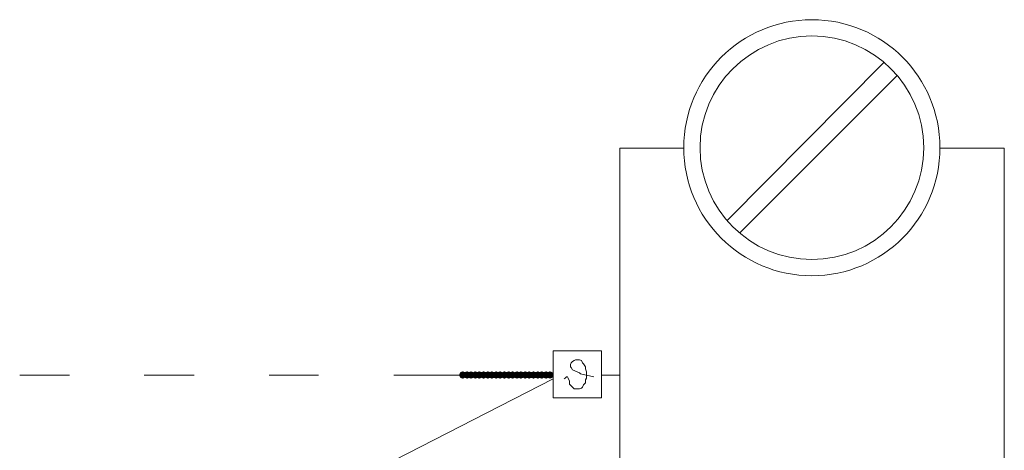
# Model space of a CAD drawing. Header units: millimetres. Extents: x -2626 to 2068, y -6169 to 7214.
# Tile 95 of 144: x -1140 to -958, y -4504 to -4424. Entities that reach past the tile are written whole.
import ezdxf

# ---------------------------------------------------------------- set-up
doc = ezdxf.new("R2010")
doc.units = ezdxf.units.MM
doc.layers.get('0').update_dxf_attribs({"color": 252})

msp = doc.modelspace()

# ---------------------------------------------------------------- hatches: boundary and pattern name
h = msp.add_hatch(color=7)
h.dxf.hatch_style = 2
h.paths.add_polyline_path([(-1057.89, -4490.65), (-1058.37, -4490.45), (-1058.57, -4489.97), (-1058.37, -4489.48), (-1057.89, -4489.28), (-1057.41, -4489.48), (-1057.21, -4489.97), (-1057.41, -4490.45)])
h = msp.add_hatch(color=7)
h.dxf.hatch_style = 2
h.paths.add_polyline_path([(-1057.08, -4490.65), (-1057.57, -4490.45), (-1057.77, -4489.97), (-1057.57, -4489.48), (-1057.08, -4489.28), (-1056.6, -4489.48), (-1056.4, -4489.97), (-1056.6, -4490.45)])
h = msp.add_hatch(color=7)
h.dxf.hatch_style = 2
h.paths.add_polyline_path([(-1056.36, -4490.65), (-1056.84, -4490.45), (-1057.04, -4489.97), (-1056.84, -4489.48), (-1056.36, -4489.28), (-1055.88, -4489.48), (-1055.68, -4489.97), (-1055.88, -4490.45)])
h = msp.add_hatch(color=7)
h.dxf.hatch_style = 2
h.paths.add_polyline_path([(-1055.56, -4490.65), (-1056.04, -4490.45), (-1056.24, -4489.97), (-1056.04, -4489.48), (-1055.56, -4489.28), (-1055.08, -4489.48), (-1054.88, -4489.97), (-1055.08, -4490.45)])
h = msp.add_hatch(color=7)
h.dxf.hatch_style = 2
h.paths.add_polyline_path([(-1054.83, -4490.65), (-1055.32, -4490.45), (-1055.52, -4489.97), (-1055.32, -4489.48), (-1054.83, -4489.28), (-1054.35, -4489.48), (-1054.15, -4489.97), (-1054.35, -4490.45)])
h = msp.add_hatch(color=7)
h.dxf.hatch_style = 2
h.paths.add_polyline_path([(-1054.03, -4490.65), (-1054.51, -4490.45), (-1054.71, -4489.97), (-1054.51, -4489.48), (-1054.03, -4489.28), (-1053.55, -4489.48), (-1053.35, -4489.97), (-1053.55, -4490.45)])
h = msp.add_hatch(color=7)
h.dxf.hatch_style = 2
h.paths.add_polyline_path([(-1053.23, -4490.65), (-1053.71, -4490.45), (-1053.91, -4489.97), (-1053.71, -4489.48), (-1053.23, -4489.28), (-1052.75, -4489.48), (-1052.54, -4489.97), (-1052.75, -4490.45)])
h = msp.add_hatch(color=7)
h.dxf.hatch_style = 2
h.paths.add_polyline_path([(-1052.5, -4490.65), (-1052.99, -4490.45), (-1053.19, -4489.97), (-1052.99, -4489.48), (-1052.5, -4489.28), (-1052.02, -4489.48), (-1051.82, -4489.97), (-1052.02, -4490.45)])
h = msp.add_hatch(color=7)
h.dxf.hatch_style = 2
h.paths.add_polyline_path([(-1051.7, -4490.65), (-1052.18, -4490.45), (-1052.38, -4489.97), (-1052.18, -4489.48), (-1051.7, -4489.28), (-1051.22, -4489.48), (-1051.02, -4489.97), (-1051.22, -4490.45)])
h = msp.add_hatch(color=7)
h.dxf.hatch_style = 2
h.paths.add_polyline_path([(-1050.98, -4490.65), (-1051.46, -4490.45), (-1051.66, -4489.97), (-1051.46, -4489.48), (-1050.98, -4489.28), (-1050.5, -4489.48), (-1050.3, -4489.97), (-1050.5, -4490.45)])
h = msp.add_hatch(color=7)
h.dxf.hatch_style = 2
h.paths.add_polyline_path([(-1050.17, -4490.65), (-1050.66, -4490.45), (-1050.86, -4489.97), (-1050.66, -4489.48), (-1050.17, -4489.28), (-1049.69, -4489.48), (-1049.49, -4489.97), (-1049.69, -4490.45)])
h = msp.add_hatch(color=7)
h.dxf.hatch_style = 2
h.paths.add_polyline_path([(-1049.37, -4490.65), (-1049.85, -4490.45), (-1050.05, -4489.97), (-1049.85, -4489.48), (-1049.37, -4489.28), (-1048.89, -4489.48), (-1048.69, -4489.97), (-1048.89, -4490.45)])
h = msp.add_hatch(color=7)
h.dxf.hatch_style = 2
h.paths.add_polyline_path([(-1048.65, -4490.65), (-1049.13, -4490.45), (-1049.33, -4489.97), (-1049.13, -4489.48), (-1048.65, -4489.28), (-1048.17, -4489.48), (-1047.96, -4489.97), (-1048.17, -4490.45)])
h = msp.add_hatch(color=7)
h.dxf.hatch_style = 2
h.paths.add_polyline_path([(-1047.84, -4490.65), (-1048.33, -4490.45), (-1048.53, -4489.97), (-1048.33, -4489.48), (-1047.84, -4489.28), (-1047.36, -4489.48), (-1047.16, -4489.97), (-1047.36, -4490.45)])
h = msp.add_hatch(color=7)
h.dxf.hatch_style = 2
h.paths.add_polyline_path([(-1047.12, -4490.65), (-1047.6, -4490.45), (-1047.8, -4489.97), (-1047.6, -4489.48), (-1047.12, -4489.28), (-1046.64, -4489.48), (-1046.44, -4489.97), (-1046.64, -4490.45)])
h = msp.add_hatch(color=7)
h.dxf.hatch_style = 2
h.paths.add_polyline_path([(-1046.32, -4490.65), (-1046.8, -4490.45), (-1047, -4489.97), (-1046.8, -4489.48), (-1046.32, -4489.28), (-1045.84, -4489.48), (-1045.63, -4489.97), (-1045.84, -4490.45)])
h = msp.add_hatch(color=7)
h.dxf.hatch_style = 2
h.paths.add_polyline_path([(-1045.59, -4490.65), (-1046.08, -4490.45), (-1046.28, -4489.97), (-1046.08, -4489.48), (-1045.59, -4489.28), (-1045.11, -4489.48), (-1044.91, -4489.97), (-1045.11, -4490.45)])
h = msp.add_hatch(color=7)
h.dxf.hatch_style = 2
h.paths.add_polyline_path([(-1044.79, -4490.65), (-1045.27, -4490.45), (-1045.47, -4489.97), (-1045.27, -4489.48), (-1044.79, -4489.28), (-1044.31, -4489.48), (-1044.11, -4489.97), (-1044.31, -4490.45)])
h = msp.add_hatch(color=7)
h.dxf.hatch_style = 2
h.paths.add_polyline_path([(-1043.99, -4490.65), (-1044.47, -4490.45), (-1044.67, -4489.97), (-1044.47, -4489.48), (-1043.99, -4489.28), (-1043.5, -4489.48), (-1043.3, -4489.97), (-1043.5, -4490.45)])
h = msp.add_hatch(color=7)
h.dxf.hatch_style = 2
h.paths.add_polyline_path([(-1043.26, -4490.65), (-1043.75, -4490.45), (-1043.95, -4489.97), (-1043.75, -4489.48), (-1043.26, -4489.28), (-1042.78, -4489.48), (-1042.58, -4489.97), (-1042.78, -4490.45)])
h = msp.add_hatch(color=7)
h.dxf.hatch_style = 2
h.paths.add_polyline_path([(-1042.46, -4490.65), (-1042.94, -4490.45), (-1043.14, -4489.97), (-1042.94, -4489.48), (-1042.46, -4489.28), (-1041.98, -4489.48), (-1041.78, -4489.97), (-1041.98, -4490.45)])
h = msp.add_hatch(color=7)
h.dxf.hatch_style = 2
h.paths.add_polyline_path([(-1041.74, -4490.65), (-1042.22, -4490.45), (-1042.42, -4489.97), (-1042.22, -4489.48), (-1041.74, -4489.28), (-1041.26, -4489.48), (-1041.05, -4489.97), (-1041.26, -4490.45)])

# ---------------------------------------------------------------- linework, layer by layer
at = {"color": 7, "lineweight": 0}
for points in [[(-1008.87, -4461.28), (-979.87, -4432.03)], [(-1006.62, -4463.69), (-977.37, -4434.44)], [(-1038.36, -4490.53), (-1038.12, -4491.09), (-1038.12, -4491.65), (-1037.24, -4492.54), (-1036.27, -4492.54), (-1035.87, -4492.38), (-1035.71, -4492.22), (-1035.55, -4491.81), (-1035.15, -4491.41), (-1035.15, -4490.85), (-1034.99, -4490.53), (-1034.99, -4489.4), (-1035.15, -4488.84), (-1035.15, -4488.44), (-1035.55, -4487.88), (-1035.71, -4487.72), (-1035.87, -4487.31), (-1036.27, -4487.15), (-1037, -4487.15), (-1037.24, -4487.31), (-1037.56, -4487.48)], [(-1037.8, -4487.72), (-1037.96, -4488.04)], [(-1037.96, -4488.04), (-1037.96, -4488.44)], [(-1037.96, -4488.44), (-1037.8, -4488.6)], [(-1037.56, -4487.48), (-1037.8, -4487.72)], [(-1037.8, -4488.6), (-1037.56, -4489)], [(-1139.93, -4489.97), (-1130.69, -4489.97)], [(-1116.87, -4489.97), (-1107.63, -4489.97)], [(-1093.73, -4489.97), (-1084.57, -4489.97)], [(-1070.66, -4489.97), (-1058.45, -4489.97)], [(-1058.05, -4489.97), (-1058.45, -4489.97)], [(-1057.33, -4489.97), (-1057.65, -4489.97)], [(-1056.52, -4489.97), (-1056.92, -4489.97)], [(-1055.72, -4489.97), (-1056.12, -4489.97)], [(-1055, -4489.97), (-1055.4, -4489.97)], [(-1054.19, -4489.97), (-1054.59, -4489.97)], [(-1053.47, -4489.97), (-1053.87, -4489.97)], [(-1052.67, -4489.97), (-1053.07, -4489.97)], [(-1051.94, -4489.97), (-1052.26, -4489.97)], [(-1051.14, -4489.97), (-1051.54, -4489.97)], [(-1050.34, -4489.97), (-1050.74, -4489.97)], [(-1049.61, -4489.97), (-1050.01, -4489.97)], [(-1048.81, -4489.97), (-1049.21, -4489.97)], [(-1048.09, -4489.97), (-1048.41, -4489.97)], [(-1047.28, -4489.97), (-1047.68, -4489.97)], [(-1046.56, -4489.97), (-1046.88, -4489.97)], [(-1045.76, -4489.97), (-1046.16, -4489.97)], [(-1044.95, -4489.97), (-1045.35, -4489.97)], [(-1044.23, -4489.97), (-1044.63, -4489.97)], [(-1043.42, -4489.97), (-1043.83, -4489.97)], [(-1042.7, -4489.97), (-1043.02, -4489.97)], [(-1041.9, -4489.97), (-1042.3, -4489.97)], [(-1041.17, -4489.97), (-1041.5, -4489.97)], [(-1038.93, -4490.53), (-1039.09, -4490.69)], [(-1038.36, -4490.53), (-1038.52, -4490.29), (-1038.68, -4490.29), (-1038.93, -4490.53)], [(-1036.27, -4489.56), (-1037.56, -4489)], [(-1036.27, -4489.56), (-1036.11, -4489.73)], [(-1033.62, -4490.29), (-1036.11, -4489.73)], [(-1032.18, -4489.97), (-1028.8, -4489.97)], [(-1112.29, -4527.17), (-1041.17, -4490.69)]]:
    msp.add_lwpolyline(points, dxfattribs=at)
at = {"color": 240, "lineweight": 0, "true_color": 0xff003f}
for points in [[(-1028.8, -4513.11), (-1028.8, -4447.94)], [(-1028.8, -4447.94), (-1016.99, -4447.94)]]:
    msp.add_lwpolyline(points, dxfattribs=at)
at = {"color": 5, "lineweight": 0, "true_color": 0x0000ff}
for points in [[(-957.61, -4447.94), (-969.42, -4447.94)], [(-957.61, -4511.02), (-957.61, -4447.94)]]:
    msp.add_lwpolyline(points, dxfattribs=at)
at = {"color": 7, "lineweight": 0}
msp.add_lwpolyline([(-1041.17, -4494.22), (-1032.18, -4494.22), (-1032.18, -4485.47), (-1041.17, -4485.47)], close=True, dxfattribs=at)
for radius in [23.72, 20.71]:
    msp.add_circle((-993.24, -4447.86), radius, dxfattribs=at)

doc.saveas('drawing.dxf')
